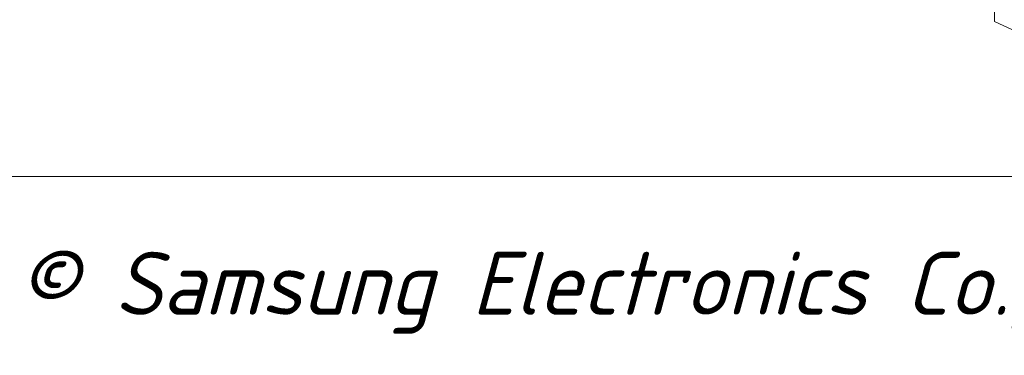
# Model space of a CAD drawing. Header units: inches. Extents: x -36 to 647, y 177 to 609.
# Tile 139 of 256: x 361 to 427, y 177 to 199. Entities that reach past the tile are written whole.
import ezdxf

# ---------------------------------------------------------------- set-up
doc = ezdxf.new("R2010")
doc.units = ezdxf.units.IN
doc.header["$MEASUREMENT"] = 0
doc.layers.add('1', color=7, linetype='Continuous')

# ---------------------------------------------------------------- blocks, each defined once
blk = doc.blocks.new('block 17')
at = {"layer": '1', "color": 8, "lineweight": 18, "true_color": 0x808080}
blk.add_lwpolyline([(75.602, 188.665), (455.743, 188.665)], dxfattribs=at)
blk = doc.blocks.new('block 3931')
at = {"layer": '1', "color": 155, "lineweight": 18, "true_color": 0x4c7299}
blk.add_lwpolyline([(435.433, 196.498), (426.571, 200.587)], dxfattribs=at)
blk = doc.blocks.new('block 5228')
at = {"layer": '1', "color": 155, "lineweight": 18, "true_color": 0x4c7299}
blk.add_lwpolyline([(426.571, 199.104), (426.571, 200.587)], dxfattribs=at)
blk = doc.blocks.new('block 5244')
at = {"layer": '1', "color": 155, "lineweight": 18, "true_color": 0x4c7299}
blk.add_lwpolyline([(435.433, 195.015), (426.571, 199.104)], dxfattribs=at)
blk = doc.blocks.new('block 5798')
at = {"layer": '1', "color": 18, "lineweight": 13, "true_color": 0x4c0000}
blk.add_lwpolyline([(435.433, 196.498), (426.571, 200.587)], dxfattribs=at)
blk = doc.blocks.new('block 5826')
at = {"layer": '1', "color": 18, "lineweight": 13, "true_color": 0x4c0000}
blk.add_lwpolyline([(435.433, 196.498), (426.571, 200.587)], dxfattribs=at)
blk = doc.blocks.new('block 10073')
at = {"layer": '1', "color": 7, "true_color": 0xffffff, "insert": (360.745, 178.05), "char_height": 4.248, "attachment_point": 7}
blk.add_mtext('\\fDINPro-LightItalic|b0|i0|c0|p34;\\W1;© Samsung Electronics Co., Ltd. 2016', dxfattribs=at)

msp = doc.modelspace()

# ---------------------------------------------------------------- block references
at = {"layer": '1'}
for name in ['block 3931', 'block 5228', 'block 5798', 'block 5826', 'block 5244', 'block 17', 'block 10073']:
    msp.add_blockref(name, (0, 0), dxfattribs=at)

doc.saveas('drawing.dxf')
